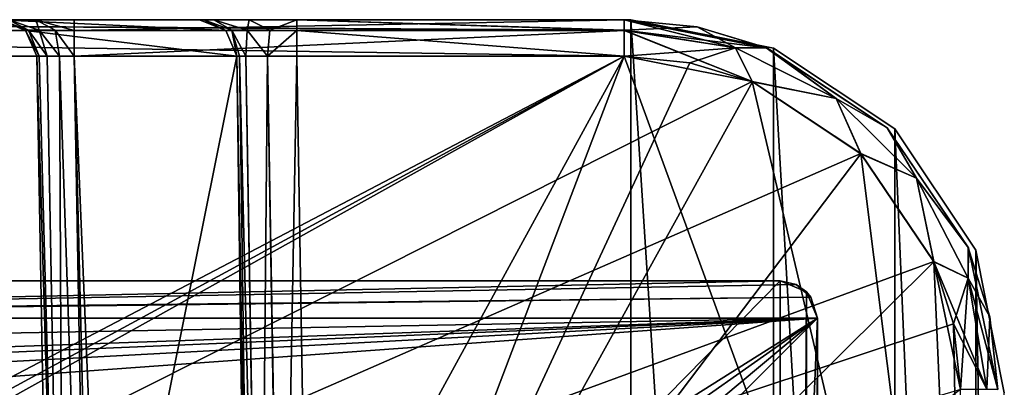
# Model space of a CAD drawing. Header units: millimetres. Extents: x -30 to 30, y -27.5 to 31.
# Tile 22 of 22: x 16.8 to 30, y 26.1 to 31. Entities that reach past the tile are written whole.
import ezdxf

# ---------------------------------------------------------------- set-up
doc = ezdxf.new("R2010")
doc.units = ezdxf.units.MM
doc.header["$LTSCALE"] = 65.185185
for name, color, linetype in [('100', 7, 'CONTINUOUS'), ('102', 7, 'CONTINUOUS'), ('115', 7, 'CONTINUOUS'), ('126', 7, 'CONTINUOUS'), ('144', 7, 'CONTINUOUS'), ('150', 7, 'CONTINUOUS'), ('156', 7, 'CONTINUOUS'), ('164', 7, 'CONTINUOUS'), ('177', 7, 'CONTINUOUS'), ('178', 7, 'CONTINUOUS'), ('179', 7, 'CONTINUOUS'), ('180', 7, 'CONTINUOUS'), ('235', 7, 'CONTINUOUS'), ('236', 7, 'CONTINUOUS'), ('259', 7, 'CONTINUOUS'), ('262', 7, 'CONTINUOUS'), ('268', 7, 'CONTINUOUS'), ('269', 7, 'CONTINUOUS'), ('270', 7, 'CONTINUOUS'), ('70', 7, 'CONTINUOUS'), ('71', 7, 'CONTINUOUS'), ('72', 7, 'CONTINUOUS'), ('79', 7, 'CONTINUOUS'), ('85', 7, 'CONTINUOUS'), ('93', 7, 'CONTINUOUS'), ('97', 7, 'CONTINUOUS')]:
    doc.layers.add(name, color=color, linetype=linetype)

msp = doc.modelspace()

# ---------------------------------------------------------------- linework, layer by layer
at = {"layer": '100', "color": 250, "linetype": 'Continuous', "true_color": 0x1c1c1c}
for points in [[(25, 31, -88.1), (26.913, 30.619, -88.1), (25, 31, -92.1), (25, 31, -88.1)], [(25, 31, -92.1), (26.913, 30.619, -88.1), (26.913, 30.619, -92.1), (25, 31, -92.1)], [(26.913, 30.619, -92.1), (28.536, 29.536, -88.1), (28.536, 29.536, -92.1), (26.913, 30.619, -92.1)], [(26.913, 30.619, -88.1), (28.536, 29.536, -88.1), (26.913, 30.619, -92.1), (26.913, 30.619, -88.1)], [(28.536, 29.536, -92.1), (29.619, 27.913, -88.1), (29.619, 27.913, -92.1), (28.536, 29.536, -92.1)], [(28.536, 29.536, -88.1), (29.619, 27.913, -88.1), (28.536, 29.536, -92.1), (28.536, 29.536, -88.1)], [(29.619, 27.913, -88.1), (30, 26, -88.1), (29.619, 27.913, -92.1), (29.619, 27.913, -88.1)], [(30, 26, -88.1), (30, 26, -92.1), (29.619, 27.913, -92.1), (30, 26, -88.1)]]:
    msp.add_3dface(points, dxfattribs=at)
at = {"layer": '102', "color": 8, "linetype": 'Continuous', "true_color": 0x6e7371}
for points in [[(24.913, 31, -182.347), (1.747, 31, -182.347), (-24.913, 31, -180.853), (24.913, 31, -182.347)], [(24.913, 31, -92.1), (24.913, 31, -101.847), (-24.913, 31, -92.1), (24.913, 31, -92.1)], [(24.913, 31, -101.847), (20.53, 31, -101.847), (-24.913, 31, -92.1), (24.913, 31, -101.847)], [(-17.551, 31, -180.853), (24.913, 31, -182.347), (-24.913, 31, -180.853), (-17.551, 31, -180.853)], [(-24.913, 31, -92.1), (20.53, 31, -101.847), (-20.53, 31, -101.847), (-24.913, 31, -92.1)], [(20.53, 31, -101.847), (19.895, 31, -102.012), (-20.53, 31, -101.847), (20.53, 31, -101.847)], [(-20.53, 31, -101.847), (19.895, 31, -102.012), (-19.893, 31, -102.013), (-20.53, 31, -101.847)], [(-19.893, 31, -102.013), (19.423, 31, -102.465), (-19.42, 31, -102.47), (-19.893, 31, -102.013)], [(19.895, 31, -102.012), (19.423, 31, -102.465), (-19.893, 31, -102.013), (19.895, 31, -102.012)], [(19.423, 31, -102.465), (19.287, 31, -102.766), (-19.42, 31, -102.47), (19.423, 31, -102.465)], [(-19.42, 31, -102.47), (19.231, 31, -103.101), (-19.231, 31, -103.101), (-19.42, 31, -102.47)], [(19.287, 31, -102.766), (19.231, 31, -103.101), (-19.42, 31, -102.47), (19.287, 31, -102.766)], [(19.231, 31, -103.101), (16.552, 31, -179.818), (-19.231, 31, -103.101), (19.231, 31, -103.101)], [(-17.04, 31, -180.713), (17.551, 31, -180.853), (-17.551, 31, -180.853), (-17.04, 31, -180.713)], [(17.551, 31, -180.853), (24.913, 31, -182.347), (-17.551, 31, -180.853), (17.551, 31, -180.853)], [(16.673, 31, -180.333), (17.04, 31, -180.713), (-17.04, 31, -180.713), (16.673, 31, -180.333)], [(17.04, 31, -180.713), (17.551, 31, -180.853), (-17.04, 31, -180.713), (17.04, 31, -180.713)], [(24.913, 31, -180.853), (24.913, 31, -182.347), (17.551, 31, -180.853), (24.913, 31, -180.853)]]:
    msp.add_3dface(points, dxfattribs=at)
at = {"layer": '115', "color": 8, "linetype": 'Continuous', "true_color": 0x6e7371}
for points in [[(24.913, 31, -101.847), (24.913, 31, -92.1), (26.816, 30.624, -92.1), (24.913, 31, -101.847)], [(24.913, 31, -101.847), (26.816, 30.624, -92.1), (25.888, 30.904, -101.848), (24.913, 31, -101.847)], [(25.888, 30.904, -101.848), (26.816, 30.624, -92.1), (26.82, 30.622, -101.853), (25.888, 30.904, -101.848)], [(26.816, 30.624, -92.1), (28.433, 29.551, -92.1), (26.82, 30.622, -101.853), (26.816, 30.624, -92.1)], [(26.82, 30.622, -101.853), (28.433, 29.551, -92.1), (28.434, 29.549, -101.87), (26.82, 30.622, -101.853)], [(28.433, 29.551, -92.1), (29.519, 27.944, -92.1), (28.434, 29.549, -101.87), (28.433, 29.551, -92.1)], [(28.434, 29.549, -101.87), (29.519, 27.944, -92.1), (29.52, 27.943, -101.895), (28.434, 29.549, -101.87)], [(29.519, 27.944, -92.1), (29.912, 26.044, -92.1), (29.52, 27.943, -101.895), (29.519, 27.944, -92.1)], [(29.912, 26.044, -92.1), (29.912, 26.044, -101.925), (29.52, 27.943, -101.895), (29.912, 26.044, -92.1)]]:
    msp.add_3dface(points, dxfattribs=at)
at = {"layer": '126', "color": 8, "linetype": 'Continuous', "true_color": 0x6e7371}
for points in [[(26.815, 30.624, -182.353), (24.913, 31, -182.347), (26.815, 30.624, -180.847), (26.815, 30.624, -182.353)], [(24.913, 31, -182.347), (24.913, 31, -180.853), (26.815, 30.624, -180.847), (24.913, 31, -182.347)], [(28.431, 29.553, -182.37), (26.815, 30.624, -182.353), (28.431, 29.553, -180.83), (28.431, 29.553, -182.37)], [(28.431, 29.553, -180.83), (26.815, 30.624, -182.353), (26.815, 30.624, -180.847), (28.431, 29.553, -180.83)], [(29.517, 27.948, -180.805), (28.431, 29.553, -182.37), (28.431, 29.553, -180.83), (29.517, 27.948, -180.805)], [(29.518, 27.948, -182.395), (28.431, 29.553, -182.37), (29.517, 27.948, -180.805), (29.518, 27.948, -182.395)], [(29.808, 27.019, -180.791), (29.518, 27.948, -182.395), (29.517, 27.948, -180.805), (29.808, 27.019, -180.791)], [(29.808, 27.018, -182.409), (29.518, 27.948, -182.395), (29.808, 27.019, -180.791), (29.808, 27.018, -182.409)], [(29.912, 26.044, -180.775), (29.808, 27.018, -182.409), (29.808, 27.019, -180.791), (29.912, 26.044, -180.775)], [(29.912, 26.044, -180.775), (29.912, 26.044, -182.425), (29.808, 27.018, -182.409), (29.912, 26.044, -180.775)]]:
    msp.add_3dface(points, dxfattribs=at)
at = {"layer": '144', "color": 8, "linetype": 'Continuous', "true_color": 0x6e7371}
for points in [[(20.53, 30.509, -102.347), (24.913, 30.509, -102.347), (20.716, 19.465, -102.54), (20.53, 30.509, -102.347)], [(24.913, 30.509, -102.347), (25.791, 30.422, -102.348), (20.716, 19.465, -102.54), (24.913, 30.509, -102.347)], [(25.791, 30.422, -102.348), (26.629, 30.168, -102.353), (20.716, 19.465, -102.54), (25.791, 30.422, -102.348)], [(26.629, 30.168, -102.353), (28.082, 29.203, -102.37), (20.716, 19.465, -102.54), (26.629, 30.168, -102.353)], [(28.082, 29.203, -102.37), (29.059, 27.758, -102.395), (20.716, 19.465, -102.54), (28.082, 29.203, -102.37)], [(29.059, 27.758, -102.395), (29.412, 26.048, -102.425), (20.716, 19.465, -102.54), (29.059, 27.758, -102.395)]]:
    msp.add_3dface(points, dxfattribs=at)
at = {"layer": '150', "color": 8, "linetype": 'Continuous', "true_color": 0x6e7371}
for points in [[(1.747, 30.509, -182.847), (24.913, 30.509, -182.847), (1.957, 18.483, -183.057), (1.747, 30.509, -182.847)], [(1.957, 18.483, -183.057), (24.913, 30.509, -182.847), (2.106, 18.135, -183.063), (1.957, 18.483, -183.057)], [(2.106, 18.135, -183.063), (24.913, 30.509, -182.847), (2.457, 17.991, -183.065), (2.106, 18.135, -183.063)], [(24.913, 30.509, -182.847), (26.625, 30.17, -182.853), (2.457, 17.991, -183.065), (24.913, 30.509, -182.847)], [(26.625, 30.17, -182.853), (28.079, 29.206, -182.869), (2.457, 17.991, -183.065), (26.625, 30.17, -182.853)], [(28.079, 29.206, -182.869), (29.057, 27.762, -182.895), (2.457, 17.991, -183.065), (28.079, 29.206, -182.869)], [(29.057, 27.762, -182.895), (29.318, 26.925, -182.909), (2.457, 17.991, -183.065), (29.057, 27.762, -182.895)], [(29.318, 26.925, -182.909), (29.412, 26.048, -182.925), (2.457, 17.991, -183.065), (29.318, 26.925, -182.909)]]:
    msp.add_3dface(points, dxfattribs=at)
at = {"layer": '156', "color": 8, "linetype": 'Continuous', "true_color": 0x6e7371}
for points in [[(17.051, 30.509, -179.836), (19.73, 30.509, -103.119), (17.272, 18.286, -179.623), (17.051, 30.509, -179.836)], [(17.272, 18.286, -179.623), (19.73, 30.509, -103.119), (19.895, 18.286, -104.511), (17.272, 18.286, -179.623)], [(19.921, 18.875, -103.478), (19.73, 30.509, -103.119), (19.916, 19.465, -103.311), (19.921, 18.875, -103.478)], [(19.913, 18.446, -103.913), (19.73, 30.509, -103.119), (19.921, 18.875, -103.478), (19.913, 18.446, -103.913)], [(19.905, 18.328, -104.198), (19.73, 30.509, -103.119), (19.913, 18.446, -103.913), (19.905, 18.328, -104.198)], [(19.895, 18.286, -104.511), (19.73, 30.509, -103.119), (19.905, 18.328, -104.198), (19.895, 18.286, -104.511)]]:
    msp.add_3dface(points, dxfattribs=at)
at = {"layer": '164', "color": 8, "linetype": 'Continuous', "true_color": 0x6e7371}
for points in [[(19.916, 19.465, -103.311), (19.73, 30.509, -103.119), (19.765, 30.511, -102.912), (19.916, 19.465, -103.311)], [(19.765, 30.511, -102.912), (19.848, 30.512, -102.727), (20.033, 19.46, -102.924), (19.765, 30.511, -102.912)], [(19.916, 19.465, -103.311), (19.765, 30.511, -102.912), (20.033, 19.46, -102.924), (19.916, 19.465, -103.311)], [(19.848, 30.512, -102.727), (20.139, 30.512, -102.449), (20.035, 19.46, -102.92), (19.848, 30.512, -102.727)], [(20.033, 19.46, -102.924), (19.848, 30.512, -102.727), (20.035, 19.46, -102.92), (20.033, 19.46, -102.924)], [(20.035, 19.46, -102.92), (20.139, 30.512, -102.449), (20.324, 19.46, -102.642), (20.035, 19.46, -102.92)], [(20.139, 30.512, -102.449), (20.53, 30.509, -102.347), (20.332, 19.46, -102.638), (20.139, 30.512, -102.449)], [(20.324, 19.46, -102.642), (20.139, 30.512, -102.449), (20.332, 19.46, -102.638), (20.324, 19.46, -102.642)], [(20.53, 30.509, -102.347), (20.716, 19.465, -102.54), (20.332, 19.46, -102.638), (20.53, 30.509, -102.347)]]:
    msp.add_3dface(points, dxfattribs=at)
at = {"layer": '177', "color": 8, "linetype": 'Continuous', "true_color": 0x6e7371}
for points in [[(16.552, 31, -179.818), (19.231, 31, -103.101), (19.581, 30.857, -103.113), (16.552, 31, -179.818)], [(16.902, 30.857, -179.831), (16.552, 31, -179.818), (19.581, 30.857, -103.113), (16.902, 30.857, -179.831)], [(19.73, 30.509, -103.119), (16.902, 30.857, -179.831), (19.581, 30.857, -103.113), (19.73, 30.509, -103.119)], [(19.73, 30.509, -103.119), (17.051, 30.509, -179.836), (16.902, 30.857, -179.831), (19.73, 30.509, -103.119)]]:
    msp.add_3dface(points, dxfattribs=at)
at = {"layer": '178', "color": 8, "linetype": 'Continuous', "true_color": 0x6e7371}
for points in [[(19.231, 31, -103.101), (19.287, 31, -102.766), (19.581, 30.857, -103.113), (19.231, 31, -103.101)], [(19.287, 31, -102.766), (19.423, 31, -102.465), (19.661, 30.858, -102.76), (19.287, 31, -102.766)], [(19.581, 30.857, -103.113), (19.287, 31, -102.766), (19.661, 30.858, -102.76), (19.581, 30.857, -103.113)], [(19.423, 31, -102.465), (19.895, 31, -102.012), (19.869, 30.859, -102.462), (19.423, 31, -102.465)], [(19.661, 30.858, -102.76), (19.423, 31, -102.465), (19.869, 30.859, -102.462), (19.661, 30.858, -102.76)], [(19.869, 30.859, -102.462), (19.895, 31, -102.012), (20.173, 30.858, -102.265), (19.869, 30.859, -102.462)], [(19.895, 31, -102.012), (20.53, 31, -101.847), (20.173, 30.858, -102.265), (19.895, 31, -102.012)], [(20.173, 30.858, -102.265), (20.53, 31, -101.847), (20.53, 30.857, -102.197), (20.173, 30.858, -102.265)], [(19.73, 30.509, -103.119), (19.581, 30.857, -103.113), (19.661, 30.858, -102.76), (19.73, 30.509, -103.119)], [(19.848, 30.512, -102.727), (19.661, 30.858, -102.76), (19.869, 30.859, -102.462), (19.848, 30.512, -102.727)], [(19.848, 30.512, -102.727), (19.765, 30.511, -102.912), (19.661, 30.858, -102.76), (19.848, 30.512, -102.727)], [(19.765, 30.511, -102.912), (19.73, 30.509, -103.119), (19.661, 30.858, -102.76), (19.765, 30.511, -102.912)], [(20.139, 30.512, -102.449), (19.848, 30.512, -102.727), (19.869, 30.859, -102.462), (20.139, 30.512, -102.449)], [(20.139, 30.512, -102.449), (19.869, 30.859, -102.462), (20.173, 30.858, -102.265), (20.139, 30.512, -102.449)], [(20.139, 30.512, -102.449), (20.173, 30.858, -102.265), (20.53, 30.857, -102.197), (20.139, 30.512, -102.449)], [(20.53, 30.509, -102.347), (20.139, 30.512, -102.449), (20.53, 30.857, -102.197), (20.53, 30.509, -102.347)]]:
    msp.add_3dface(points, dxfattribs=at)
at = {"layer": '179', "color": 8, "linetype": 'Continuous', "true_color": 0x6e7371}
for points in [[(24.913, 30.857, -102.197), (20.53, 31, -101.847), (24.913, 30.86, -102.194), (24.913, 30.857, -102.197)], [(20.53, 30.857, -102.197), (20.53, 31, -101.847), (24.913, 30.857, -102.197), (20.53, 30.857, -102.197)], [(20.53, 31, -101.847), (24.913, 31, -101.847), (24.913, 30.86, -102.194), (20.53, 31, -101.847)], [(24.913, 30.509, -102.347), (20.53, 30.857, -102.197), (24.913, 30.857, -102.197), (24.913, 30.509, -102.347)], [(24.913, 30.509, -102.347), (20.53, 30.509, -102.347), (20.53, 30.857, -102.197), (24.913, 30.509, -102.347)]]:
    msp.add_3dface(points, dxfattribs=at)
at = {"layer": '180', "color": 8, "linetype": 'Continuous', "true_color": 0x6e7371}
for points in [[(24.913, 31, -101.847), (25.888, 30.904, -101.848), (24.913, 30.86, -102.194), (24.913, 31, -101.847)], [(24.913, 30.86, -102.194), (25.888, 30.904, -101.848), (26.404, 30.625, -102.198), (24.913, 30.86, -102.194)], [(24.913, 30.857, -102.197), (24.913, 30.86, -102.194), (26.404, 30.625, -102.198), (24.913, 30.857, -102.197)], [(24.913, 30.509, -102.347), (24.913, 30.857, -102.197), (26.404, 30.625, -102.198), (24.913, 30.509, -102.347)], [(25.888, 30.904, -101.848), (26.82, 30.622, -101.853), (26.404, 30.625, -102.198), (25.888, 30.904, -101.848)], [(25.791, 30.422, -102.348), (24.913, 30.509, -102.347), (26.404, 30.625, -102.198), (25.791, 30.422, -102.348)], [(26.629, 30.168, -102.353), (25.791, 30.422, -102.348), (26.404, 30.625, -102.198), (26.629, 30.168, -102.353)], [(26.404, 30.625, -102.198), (26.82, 30.622, -101.853), (27.752, 29.943, -102.21), (26.404, 30.625, -102.198)], [(26.629, 30.168, -102.353), (26.404, 30.625, -102.198), (27.752, 29.943, -102.21), (26.629, 30.168, -102.353)], [(26.82, 30.622, -101.853), (28.434, 29.549, -101.87), (27.752, 29.943, -102.21), (26.82, 30.622, -101.853)], [(28.082, 29.203, -102.37), (26.629, 30.168, -102.353), (27.752, 29.943, -102.21), (28.082, 29.203, -102.37)], [(27.752, 29.943, -102.21), (28.434, 29.549, -101.87), (28.824, 28.879, -102.229), (27.752, 29.943, -102.21)], [(28.082, 29.203, -102.37), (27.752, 29.943, -102.21), (28.824, 28.879, -102.229), (28.082, 29.203, -102.37)], [(28.434, 29.549, -101.87), (29.52, 27.943, -101.895), (28.824, 28.879, -102.229), (28.434, 29.549, -101.87)], [(29.059, 27.758, -102.395), (28.082, 29.203, -102.37), (28.824, 28.879, -102.229), (29.059, 27.758, -102.395)], [(28.824, 28.879, -102.229), (29.52, 27.943, -101.895), (29.518, 27.538, -102.252), (28.824, 28.879, -102.229)], [(29.059, 27.758, -102.395), (28.824, 28.879, -102.229), (29.518, 27.538, -102.252), (29.059, 27.758, -102.395)], [(29.52, 27.943, -101.895), (29.912, 26.044, -101.925), (29.518, 27.538, -102.252), (29.52, 27.943, -101.895)], [(29.412, 26.048, -102.425), (29.059, 27.758, -102.395), (29.766, 26.049, -102.278), (29.412, 26.048, -102.425)], [(29.059, 27.758, -102.395), (29.518, 27.538, -102.252), (29.766, 26.049, -102.278), (29.059, 27.758, -102.395)], [(29.518, 27.538, -102.252), (29.912, 26.044, -101.925), (29.766, 26.049, -102.278), (29.518, 27.538, -102.252)]]:
    msp.add_3dface(points, dxfattribs=at)
at = {"layer": '235', "color": 8, "linetype": 'Continuous', "true_color": 0x6e7371}
for points in [[(24.913, 30.857, -182.697), (1.747, 31, -182.347), (24.913, 30.86, -182.694), (24.913, 30.857, -182.697)], [(1.747, 30.857, -182.697), (1.747, 31, -182.347), (24.913, 30.857, -182.697), (1.747, 30.857, -182.697)], [(1.747, 31, -182.347), (24.913, 31, -182.347), (24.913, 30.86, -182.694), (1.747, 31, -182.347)], [(24.913, 30.509, -182.847), (1.747, 30.857, -182.697), (24.913, 30.857, -182.697), (24.913, 30.509, -182.847)], [(24.913, 30.509, -182.847), (1.747, 30.509, -182.847), (1.747, 30.857, -182.697), (24.913, 30.509, -182.847)]]:
    msp.add_3dface(points, dxfattribs=at)
at = {"layer": '236', "color": 8, "linetype": 'Continuous', "true_color": 0x6e7371}
for points in [[(24.913, 31, -182.347), (26.815, 30.624, -182.353), (24.913, 30.86, -182.694), (24.913, 31, -182.347)], [(24.913, 30.857, -182.697), (24.913, 30.86, -182.694), (26.404, 30.625, -182.698), (24.913, 30.857, -182.697)], [(24.913, 30.86, -182.694), (26.815, 30.624, -182.353), (26.404, 30.625, -182.698), (24.913, 30.86, -182.694)], [(24.913, 30.509, -182.847), (24.913, 30.857, -182.697), (26.404, 30.625, -182.698), (24.913, 30.509, -182.847)], [(26.625, 30.17, -182.853), (24.913, 30.509, -182.847), (26.404, 30.625, -182.698), (26.625, 30.17, -182.853)], [(27.752, 29.943, -182.71), (26.625, 30.17, -182.853), (26.404, 30.625, -182.698), (27.752, 29.943, -182.71)], [(26.815, 30.624, -182.353), (27.752, 29.943, -182.71), (26.404, 30.625, -182.698), (26.815, 30.624, -182.353)], [(26.815, 30.624, -182.353), (28.431, 29.553, -182.37), (27.752, 29.943, -182.71), (26.815, 30.624, -182.353)], [(28.079, 29.206, -182.869), (26.625, 30.17, -182.853), (27.752, 29.943, -182.71), (28.079, 29.206, -182.869)], [(28.824, 28.879, -182.729), (28.079, 29.206, -182.869), (27.752, 29.943, -182.71), (28.824, 28.879, -182.729)], [(28.431, 29.553, -182.37), (28.824, 28.879, -182.729), (27.752, 29.943, -182.71), (28.431, 29.553, -182.37)], [(28.431, 29.553, -182.37), (29.518, 27.948, -182.395), (28.824, 28.879, -182.729), (28.431, 29.553, -182.37)], [(29.057, 27.762, -182.895), (28.079, 29.206, -182.869), (28.824, 28.879, -182.729), (29.057, 27.762, -182.895)], [(29.518, 27.538, -182.752), (29.057, 27.762, -182.895), (28.824, 28.879, -182.729), (29.518, 27.538, -182.752)], [(29.518, 27.948, -182.395), (29.518, 27.538, -182.752), (28.824, 28.879, -182.729), (29.518, 27.948, -182.395)], [(29.518, 27.948, -182.395), (29.808, 27.018, -182.409), (29.518, 27.538, -182.752), (29.518, 27.948, -182.395)], [(29.318, 26.925, -182.909), (29.057, 27.762, -182.895), (29.518, 27.538, -182.752), (29.318, 26.925, -182.909)], [(29.766, 26.049, -182.778), (29.318, 26.925, -182.909), (29.518, 27.538, -182.752), (29.766, 26.049, -182.778)], [(29.912, 26.044, -182.425), (29.766, 26.049, -182.778), (29.518, 27.538, -182.752), (29.912, 26.044, -182.425)], [(29.808, 27.018, -182.409), (29.912, 26.044, -182.425), (29.518, 27.538, -182.752), (29.808, 27.018, -182.409)], [(29.412, 26.048, -182.925), (29.318, 26.925, -182.909), (29.766, 26.049, -182.778), (29.412, 26.048, -182.925)]]:
    msp.add_3dface(points, dxfattribs=at)
at = {"layer": '259', "color": 8, "linetype": 'Continuous', "true_color": 0x6e7371}
for points in [[(24.913, 30.509, -180.353), (17.551, 30.509, -180.353), (18.072, 17.991, -180.135), (24.913, 30.509, -180.353)], [(18.072, 17.991, -180.135), (17.551, 30.509, -180.353), (17.862, 18.077, -180.136), (18.072, 17.991, -180.135)], [(17.862, 18.077, -180.136), (17.551, 30.509, -180.353), (17.772, 18.286, -180.14), (17.862, 18.077, -180.136)], [(29.483, 17.991, -180.135), (24.913, 30.509, -180.353), (18.072, 17.991, -180.135), (29.483, 17.991, -180.135)], [(26.625, 30.17, -180.347), (24.913, 30.509, -180.353), (29.483, 17.991, -180.135), (26.625, 30.17, -180.347)], [(28.079, 29.206, -180.331), (26.625, 30.17, -180.347), (29.483, 17.991, -180.135), (28.079, 29.206, -180.331)], [(29.057, 27.762, -180.305), (28.079, 29.206, -180.331), (29.483, 17.991, -180.135), (29.057, 27.762, -180.305)], [(29.318, 26.925, -180.291), (29.057, 27.762, -180.305), (29.483, 17.991, -180.135), (29.318, 26.925, -180.291)], [(29.412, 26.048, -180.275), (29.318, 26.925, -180.291), (29.483, 17.991, -180.135), (29.412, 26.048, -180.275)]]:
    msp.add_3dface(points, dxfattribs=at)
at = {"layer": '262', "color": 8, "linetype": 'Continuous', "true_color": 0x6e7371}
for points in [[(17.084, 30.512, -180.032), (17.051, 30.509, -179.836), (17.412, 18.282, -179.987), (17.084, 30.512, -180.032)], [(17.051, 30.509, -179.836), (17.272, 18.286, -179.623), (17.412, 18.282, -179.987), (17.051, 30.509, -179.836)], [(17.191, 30.513, -180.201), (17.084, 30.512, -180.032), (17.412, 18.282, -179.987), (17.191, 30.513, -180.201)], [(17.355, 30.512, -180.313), (17.191, 30.513, -180.201), (17.412, 18.282, -179.987), (17.355, 30.512, -180.313)], [(17.772, 18.286, -180.14), (17.355, 30.512, -180.313), (17.412, 18.282, -179.987), (17.772, 18.286, -180.14)], [(17.772, 18.286, -180.14), (17.551, 30.509, -180.353), (17.355, 30.512, -180.313), (17.772, 18.286, -180.14)]]:
    msp.add_3dface(points, dxfattribs=at)
at = {"layer": '268', "color": 8, "linetype": 'Continuous', "true_color": 0x6e7371}
for points in [[(26.404, 30.625, -180.502), (24.913, 31, -180.853), (24.913, 30.86, -180.506), (26.404, 30.625, -180.502)], [(26.815, 30.624, -180.847), (24.913, 31, -180.853), (26.404, 30.625, -180.502), (26.815, 30.624, -180.847)], [(26.625, 30.17, -180.347), (26.404, 30.625, -180.502), (24.913, 30.86, -180.506), (26.625, 30.17, -180.347)], [(26.625, 30.17, -180.347), (24.913, 30.86, -180.506), (24.913, 30.857, -180.503), (26.625, 30.17, -180.347)], [(24.913, 30.509, -180.353), (26.625, 30.17, -180.347), (24.913, 30.857, -180.503), (24.913, 30.509, -180.353)], [(26.625, 30.17, -180.347), (27.752, 29.943, -180.49), (26.404, 30.625, -180.502), (26.625, 30.17, -180.347)], [(27.752, 29.943, -180.49), (26.815, 30.624, -180.847), (26.404, 30.625, -180.502), (27.752, 29.943, -180.49)], [(28.431, 29.553, -180.83), (26.815, 30.624, -180.847), (27.752, 29.943, -180.49), (28.431, 29.553, -180.83)], [(26.625, 30.17, -180.347), (28.079, 29.206, -180.331), (27.752, 29.943, -180.49), (26.625, 30.17, -180.347)], [(28.079, 29.206, -180.331), (28.824, 28.879, -180.471), (27.752, 29.943, -180.49), (28.079, 29.206, -180.331)], [(28.824, 28.879, -180.471), (28.431, 29.553, -180.83), (27.752, 29.943, -180.49), (28.824, 28.879, -180.471)], [(29.517, 27.948, -180.805), (28.431, 29.553, -180.83), (28.824, 28.879, -180.471), (29.517, 27.948, -180.805)], [(28.079, 29.206, -180.331), (29.057, 27.762, -180.305), (28.824, 28.879, -180.471), (28.079, 29.206, -180.331)], [(29.057, 27.762, -180.305), (29.518, 27.538, -180.448), (28.824, 28.879, -180.471), (29.057, 27.762, -180.305)], [(29.518, 27.538, -180.448), (29.517, 27.948, -180.805), (28.824, 28.879, -180.471), (29.518, 27.538, -180.448)], [(29.808, 27.019, -180.791), (29.517, 27.948, -180.805), (29.518, 27.538, -180.448), (29.808, 27.019, -180.791)], [(29.057, 27.762, -180.305), (29.318, 26.925, -180.291), (29.518, 27.538, -180.448), (29.057, 27.762, -180.305)], [(29.318, 26.925, -180.291), (29.412, 26.048, -180.275), (29.518, 27.538, -180.448), (29.318, 26.925, -180.291)], [(29.412, 26.048, -180.275), (29.766, 26.049, -180.422), (29.518, 27.538, -180.448), (29.412, 26.048, -180.275)], [(29.766, 26.049, -180.422), (29.808, 27.019, -180.791), (29.518, 27.538, -180.448), (29.766, 26.049, -180.422)], [(29.912, 26.044, -180.775), (29.808, 27.019, -180.791), (29.766, 26.049, -180.422), (29.912, 26.044, -180.775)]]:
    msp.add_3dface(points, dxfattribs=at)
at = {"layer": '269', "color": 8, "linetype": 'Continuous', "true_color": 0x6e7371}
for points in [[(24.913, 31, -180.853), (17.551, 31, -180.853), (17.551, 30.857, -180.503), (24.913, 31, -180.853)], [(24.913, 30.86, -180.506), (24.913, 31, -180.853), (17.551, 30.857, -180.503), (24.913, 30.86, -180.506)], [(24.913, 30.857, -180.503), (24.913, 30.86, -180.506), (17.551, 30.857, -180.503), (24.913, 30.857, -180.503)], [(17.551, 30.509, -180.353), (24.913, 30.509, -180.353), (24.913, 30.857, -180.503), (17.551, 30.509, -180.353)], [(17.551, 30.509, -180.353), (24.913, 30.857, -180.503), (17.551, 30.857, -180.503), (17.551, 30.509, -180.353)]]:
    msp.add_3dface(points, dxfattribs=at)
at = {"layer": '270', "color": 8, "linetype": 'Continuous', "true_color": 0x6e7371}
for points in [[(16.552, 31, -179.818), (16.902, 30.857, -179.831), (16.943, 30.859, -180.087), (16.552, 31, -179.818)], [(16.673, 31, -180.333), (16.552, 31, -179.818), (16.943, 30.859, -180.087), (16.673, 31, -180.333)], [(17.04, 31, -180.713), (16.673, 31, -180.333), (17.082, 30.859, -180.306), (17.04, 31, -180.713)], [(17.082, 30.859, -180.306), (16.673, 31, -180.333), (16.943, 30.859, -180.087), (17.082, 30.859, -180.306)], [(17.551, 30.857, -180.503), (17.04, 31, -180.713), (17.296, 30.859, -180.453), (17.551, 30.857, -180.503)], [(17.551, 31, -180.853), (17.04, 31, -180.713), (17.551, 30.857, -180.503), (17.551, 31, -180.853)], [(17.296, 30.859, -180.453), (17.04, 31, -180.713), (17.082, 30.859, -180.306), (17.296, 30.859, -180.453)], [(16.902, 30.857, -179.831), (17.084, 30.512, -180.032), (16.943, 30.859, -180.087), (16.902, 30.857, -179.831)], [(16.902, 30.857, -179.831), (17.051, 30.509, -179.836), (17.084, 30.512, -180.032), (16.902, 30.857, -179.831)], [(17.191, 30.513, -180.201), (17.082, 30.859, -180.306), (16.943, 30.859, -180.087), (17.191, 30.513, -180.201)], [(17.084, 30.512, -180.032), (17.191, 30.513, -180.201), (16.943, 30.859, -180.087), (17.084, 30.512, -180.032)], [(17.355, 30.512, -180.313), (17.296, 30.859, -180.453), (17.082, 30.859, -180.306), (17.355, 30.512, -180.313)], [(17.191, 30.513, -180.201), (17.355, 30.512, -180.313), (17.082, 30.859, -180.306), (17.191, 30.513, -180.201)], [(17.551, 30.509, -180.353), (17.551, 30.857, -180.503), (17.296, 30.859, -180.453), (17.551, 30.509, -180.353)], [(17.355, 30.512, -180.313), (17.551, 30.509, -180.353), (17.296, 30.859, -180.453), (17.355, 30.512, -180.313)]]:
    msp.add_3dface(points, dxfattribs=at)
at = {"layer": '70', "color": 252, "linetype": 'Continuous', "true_color": 0x96918c}
for points in [[(27, -27.5, 18.5), (-27, -27.5, 18.5), (27, 27.5, 18.5), (27, -27.5, 18.5)], [(27, 27.5, 18.5), (-27, -27.5, 18.5), (-27, 27.5, 18.5), (27, 27.5, 18.5)], [(27.354, 27.354, 18.5), (27, -27.5, 18.5), (27, 27.5, 18.5), (27.354, 27.354, 18.5)], [(27.354, -27.354, 18.5), (27, -27.5, 18.5), (27.354, 27.354, 18.5), (27.354, -27.354, 18.5)], [(27.5, 27, 18.5), (27.354, -27.354, 18.5), (27.354, 27.354, 18.5), (27.5, 27, 18.5)], [(27.5, -27, 18.5), (27.354, -27.354, 18.5), (27.5, 27, 18.5), (27.5, -27, 18.5)]]:
    msp.add_3dface(points, dxfattribs=at)
at = {"layer": '71', "color": 252, "linetype": 'Continuous', "true_color": 0x96918c}
for points in [[(27.5, -27, 18.5), (27.5, 27, 34.428), (27.5, -27, 83.05), (27.5, -27, 18.5)], [(27.5, -27, 18.5), (27.5, 27, 18.5), (27.5, 27, 34.428), (27.5, -27, 18.5)]]:
    msp.add_3dface(points, dxfattribs=at)
at = {"layer": '72', "color": 252, "linetype": 'Continuous', "true_color": 0x96918c}
for points in [[(27, 27.5, 18.5), (-27, 27.5, 18.5), (27, 27.5, 33.978), (27, 27.5, 18.5)], [(27, 27.5, 33.978), (-27, 27.5, 18.5), (4, 27.5, 33.978), (27, 27.5, 33.978)]]:
    msp.add_3dface(points, dxfattribs=at)
at = {"layer": '79', "color": 252, "linetype": 'Continuous', "true_color": 0x96918c}
for points in [[(27, 27.5, 33.978), (4, 27.026, 34.404), (27.216, 27.451, 34.022), (27, 27.5, 33.978)], [(27, 27.5, 33.978), (4, 27.5, 33.978), (4, 27.026, 34.404), (27, 27.5, 33.978)], [(27.216, 27.451, 34.022), (4, 27.026, 34.404), (27.411, 27.285, 34.172), (27.216, 27.451, 34.022)], [(4, 27.026, 34.404), (4, 27.003, 34.425), (27.411, 27.285, 34.172), (4, 27.026, 34.404)], [(4, 27.003, 34.425), (27.5, 27, 34.428), (27.411, 27.285, 34.172), (4, 27.003, 34.425)], [(4, 26.569, 34.816), (27.5, 27, 34.428), (4, 27.003, 34.425), (4, 26.569, 34.816)], [(4, 26.012, 35.318), (27.5, 27, 34.428), (4, 26.171, 35.174), (4, 26.012, 35.318)], [(4, 25.74, 35.562), (27.5, 27, 34.428), (4, 26.012, 35.318), (4, 25.74, 35.562)], [(27.5, 27, 34.428), (4, 26.569, 34.816), (4, 26.171, 35.174), (27.5, 27, 34.428)], [(4, 25.3, 35.959), (27.5, 27, 34.428), (4, 25.74, 35.562), (4, 25.3, 35.959)], [(27.5, 27, 34.428), (4, 25.3, 35.959), (24.8, 25.3, 35.959), (27.5, 27, 34.428)], [(27.5, 27, 34.428), (24.8, 25.3, 35.959), (25.016, 25.251, 36.003), (27.5, 27, 34.428)], [(25.211, 25.085, 36.153), (27.5, 27, 34.428), (25.016, 25.251, 36.003), (25.211, 25.085, 36.153)], [(25.3, 24.8, 36.409), (27.5, 27, 34.428), (25.211, 25.085, 36.153), (25.3, 24.8, 36.409)], [(27.5, 27, 34.428), (25.3, 24.8, 36.409), (25.3, -24.8, 81.069), (27.5, 27, 34.428)], [(27.5, -27, 83.05), (27.5, 27, 34.428), (25.3, -24.8, 81.069), (27.5, -27, 83.05)]]:
    msp.add_3dface(points, dxfattribs=at)
at = {"layer": '85', "color": 252, "linetype": 'Continuous', "true_color": 0x96918c}
for points in [[(27, 27.5, 18.5), (27, 27.5, 33.978), (27.216, 27.451, 34.022), (27, 27.5, 18.5)], [(27.354, 27.354, 18.5), (27, 27.5, 18.5), (27.216, 27.451, 34.022), (27.354, 27.354, 18.5)], [(27.354, 27.354, 18.5), (27.216, 27.451, 34.022), (27.411, 27.285, 34.172), (27.354, 27.354, 18.5)], [(27.5, 27, 18.5), (27.354, 27.354, 18.5), (27.5, 27, 34.428), (27.5, 27, 18.5)], [(27.5, 27, 34.428), (27.354, 27.354, 18.5), (27.411, 27.285, 34.172), (27.5, 27, 34.428)]]:
    msp.add_3dface(points, dxfattribs=at)
at = {"layer": '93', "color": 250, "linetype": 'Continuous', "true_color": 0x1c1c1c}
for points in [[(25, 1, -88.1), (-25, 31, -88.1), (-25, 1, -88.1), (25, 1, -88.1)], [(25, 31, -88.1), (-25, 31, -88.1), (25, 1, -88.1), (25, 31, -88.1)], [(26.913, 30.619, -88.1), (25, 31, -88.1), (26.913, 1.381, -88.1), (26.913, 30.619, -88.1)], [(26.913, 1.381, -88.1), (25, 31, -88.1), (25, 1, -88.1), (26.913, 1.381, -88.1)], [(28.536, 29.536, -88.1), (26.913, 30.619, -88.1), (28.536, 2.464, -88.1), (28.536, 29.536, -88.1)], [(28.536, 2.464, -88.1), (26.913, 30.619, -88.1), (26.913, 1.381, -88.1), (28.536, 2.464, -88.1)], [(29.619, 4.087, -88.1), (28.536, 29.536, -88.1), (28.536, 2.464, -88.1), (29.619, 4.087, -88.1)], [(29.619, 27.913, -88.1), (28.536, 29.536, -88.1), (29.619, 4.087, -88.1), (29.619, 27.913, -88.1)], [(30, 6, -88.1), (29.619, 27.913, -88.1), (29.619, 4.087, -88.1), (30, 6, -88.1)], [(30, 26, -88.1), (29.619, 27.913, -88.1), (30, 6, -88.1), (30, 26, -88.1)]]:
    msp.add_3dface(points, dxfattribs=at)
at = {"layer": '97', "color": 250, "linetype": 'Continuous', "true_color": 0x1c1c1c}
for points in [[(-25, 31, -88.1), (25, 31, -88.1), (-25, 31, -92.1), (-25, 31, -88.1)], [(-25, 31, -92.1), (25, 31, -88.1), (25, 31, -92.1), (-25, 31, -92.1)]]:
    msp.add_3dface(points, dxfattribs=at)

doc.saveas('drawing.dxf')
